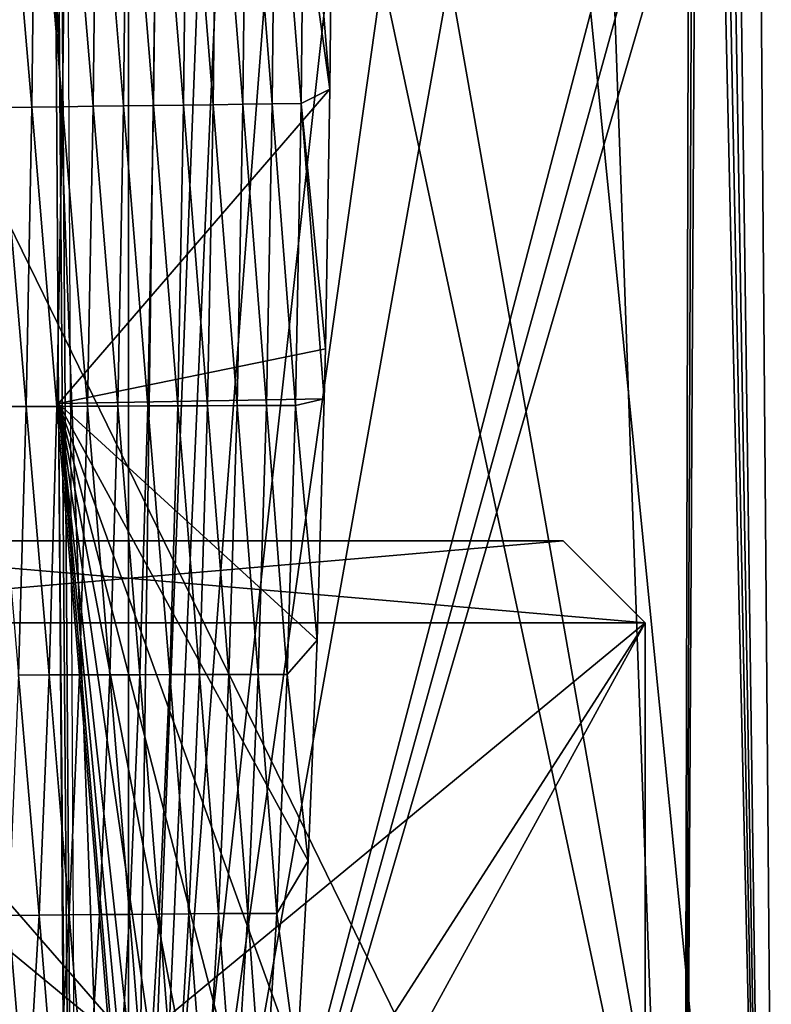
# Model space of a CAD drawing. Extents: x -54 to 446, y -6 to 1400.
# Tile 159 of 254: x -0.66 to 3.92, y 1352.17 to 1358.18. Entities that reach past the tile are written whole.
import ezdxf

# ---------------------------------------------------------------- set-up
doc = ezdxf.new("R2010")
doc.units = 0
doc.header["$LTSCALE"] = 52.148148
for name, color, linetype in [('1303', 7, 'CONTINUOUS'), ('1378', 7, 'CONTINUOUS'), ('1417', 7, 'CONTINUOUS'), ('1463', 7, 'CONTINUOUS'), ('1576', 7, 'CONTINUOUS'), ('45', 7, 'CONTINUOUS'), ('46', 7, 'CONTINUOUS'), ('47', 7, 'CONTINUOUS'), ('49', 7, 'CONTINUOUS'), ('50', 7, 'CONTINUOUS'), ('52', 7, 'CONTINUOUS'), ('53', 7, 'CONTINUOUS'), ('54', 7, 'CONTINUOUS'), ('55', 7, 'CONTINUOUS'), ('892', 7, 'CONTINUOUS'), ('898', 7, 'CONTINUOUS'), ('899', 7, 'CONTINUOUS'), ('999', 7, 'CONTINUOUS')]:
    doc.layers.add(name, color=color, linetype=linetype)

msp = doc.modelspace()

# ---------------------------------------------------------------- linework, layer by layer
at = {"layer": '1303', "color": 7, "linetype": 'CONTINUOUS'}
for points in [[(3.8827, 1347.4904, -13.4508), (20.9, 1362.1596, -10.0967), (3.5926, 1368.7622, -13.5312), (3.8827, 1347.4904, -13.4508)], [(9.0797, 1347.4692, -12.2351), (20.9, 1362.1596, -10.0967), (3.8827, 1347.4904, -13.4508), (9.0797, 1347.4692, -12.2351)]]:
    msp.add_3dface(points, dxfattribs=at)
at = {"layer": '1378', "color": 7, "linetype": 'CONTINUOUS'}
for points in [[(-0.4004, 1364.2625, 16.6897), (-4.0933, 1345.843, 13.9243), (-0.5189, 1387.5, 19.1321), (-0.4004, 1364.2625, 16.6897)], [(-0.5189, 1387.5, 19.1321), (-4.0933, 1345.843, 13.9243), (-1.8312, 1387.5, 18.9461), (-0.5189, 1387.5, 19.1321)], [(-0.301, 1345.8575, 14.7553), (-4.0933, 1345.843, 13.9243), (-0.4004, 1364.2625, 16.6897), (-0.301, 1345.8575, 14.7553)]]:
    msp.add_3dface(points, dxfattribs=at)
at = {"layer": '1417', "color": 7, "linetype": 'CONTINUOUS'}
for points in [[(-0.6573, 1393.9304, 22.8245), (-0.5183, 1370.3603, 20.3471), (-0.2327, 1334.041, 16.5298), (-0.6573, 1393.9304, 22.8245)], [(-0.6573, 1393.9304, 22.8245), (-0.2327, 1334.041, 16.5298), (19.4405, 1376.2624, 20.9675), (-0.6573, 1393.9304, 22.8245)], [(19.4405, 1376.2624, 20.9675), (-0.2327, 1334.041, 16.5298), (21.7845, 1362.9658, 19.5699), (19.4405, 1376.2624, 20.9675)], [(-0.5183, 1370.3603, 20.3471), (-0.4273, 1355.8355, 18.8205), (-0.2327, 1334.041, 16.5298), (-0.5183, 1370.3603, 20.3471)], [(21.7845, 1362.9658, 19.5699), (-0.2327, 1334.041, 16.5298), (24.9051, 1350.1293, 18.2208), (21.7845, 1362.9658, 19.5699)], [(-0.3229, 1341.8337, 17.3489), (-0.2327, 1334.041, 16.5298), (-0.4273, 1355.8355, 18.8205), (-0.3229, 1341.8337, 17.3489)]]:
    msp.add_3dface(points, dxfattribs=at)
at = {"layer": '1463', "color": 7, "linetype": 'CONTINUOUS'}
for points in [[(-0.4273, 1355.8355, 18.8205), (-0.5183, 1370.3603, 20.3471), (1.2273, 1357.7531, 19.1107), (-0.4273, 1355.8355, 18.8205)], [(1.2273, 1357.7531, 19.1107), (-0.5183, 1370.3603, 20.3471), (1.2493, 1359.9315, 19.3448), (1.2273, 1357.7531, 19.1107)], [(1.1998, 1356.1697, 18.9396), (-0.4273, 1355.8355, 18.8205), (1.2273, 1357.7531, 19.1107), (1.1998, 1356.1697, 18.9396)], [(1.1928, 1355.8642, 18.9065), (-0.4273, 1355.8355, 18.8205), (1.1998, 1356.1697, 18.9396), (1.1928, 1355.8642, 18.9065)], [(1.1501, 1354.3925, 18.7463), (-0.4273, 1355.8355, 18.8205), (1.1928, 1355.8642, 18.9065), (1.1501, 1354.3925, 18.7463)], [(-0.3229, 1341.8337, 17.3489), (-0.4273, 1355.8355, 18.8205), (0.4043, 1345.9518, 17.8077), (-0.3229, 1341.8337, 17.3489)], [(0.4043, 1345.9518, 17.8077), (-0.4273, 1355.8355, 18.8205), (0.4589, 1346.466, 17.8645), (0.4043, 1345.9518, 17.8077)], [(0.4589, 1346.466, 17.8645), (-0.4273, 1355.8355, 18.8205), (0.5349, 1347.125, 17.9377), (0.4589, 1346.466, 17.8645)], [(0.5349, 1347.125, 17.9377), (-0.4273, 1355.8355, 18.8205), (0.6717, 1348.2277, 18.0612), (0.5349, 1347.125, 17.9377)], [(0.6717, 1348.2277, 18.0612), (-0.4273, 1355.8355, 18.8205), (0.8102, 1349.3722, 18.19), (0.6717, 1348.2277, 18.0612)], [(0.8102, 1349.3722, 18.19), (-0.4273, 1355.8355, 18.8205), (0.9314, 1350.5879, 18.3263), (0.8102, 1349.3722, 18.19)], [(0.9314, 1350.5879, 18.3263), (-0.4273, 1355.8355, 18.8205), (1.0245, 1351.8173, 18.4631), (0.9314, 1350.5879, 18.3263)], [(1.0245, 1351.8173, 18.4631), (-0.4273, 1355.8355, 18.8205), (1.0943, 1353.0482, 18.599), (1.0245, 1351.8173, 18.4631)], [(1.0943, 1353.0482, 18.599), (-0.4273, 1355.8355, 18.8205), (1.1501, 1354.3925, 18.7463), (1.0943, 1353.0482, 18.599)]]:
    msp.add_3dface(points, dxfattribs=at)
at = {"layer": '1576', "color": 7, "linetype": 'CONTINUOUS'}
for points in [[(1.2273, 1357.7531, 19.1107), (1.2493, 1359.9315, 19.3448), (1.0726, 1359.6399, 19.3055), (1.2273, 1357.7531, 19.1107)], [(-0.0092, 1359.6096, 19.2487), (-0.1946, 1359.6044, 19.2342), (-0.0318, 1357.6505, 19.0385), (-0.0092, 1359.6096, 19.2487)], [(0.1522, 1357.653, 19.0509), (-0.0092, 1359.6096, 19.2487), (-0.0318, 1357.6505, 19.0385), (0.1522, 1357.653, 19.0509)], [(0.1748, 1359.6148, 19.2613), (-0.0092, 1359.6096, 19.2487), (0.1522, 1357.653, 19.0509), (0.1748, 1359.6148, 19.2613)], [(0.3349, 1357.6555, 19.0616), (0.1748, 1359.6148, 19.2613), (0.1522, 1357.653, 19.0509), (0.3349, 1357.6555, 19.0616)], [(0.3575, 1359.62, 19.2722), (0.1748, 1359.6148, 19.2613), (0.3349, 1357.6555, 19.0616), (0.3575, 1359.62, 19.2722)], [(0.5162, 1357.6579, 19.0707), (0.3575, 1359.62, 19.2722), (0.3349, 1357.6555, 19.0616), (0.5162, 1357.6579, 19.0707)], [(0.5386, 1359.6252, 19.2816), (0.3575, 1359.62, 19.2722), (0.5162, 1357.6579, 19.0707), (0.5386, 1359.6252, 19.2816)], [(0.6961, 1357.6603, 19.0787), (0.5386, 1359.6252, 19.2816), (0.5162, 1357.6579, 19.0707), (0.6961, 1357.6603, 19.0787)], [(0.7183, 1359.6303, 19.2899), (0.5386, 1359.6252, 19.2816), (0.6961, 1357.6603, 19.0787), (0.7183, 1359.6303, 19.2899)], [(0.8744, 1357.6624, 19.0861), (0.7183, 1359.6303, 19.2899), (0.6961, 1357.6603, 19.0787), (0.8744, 1357.6624, 19.0861)], [(0.8963, 1359.6352, 19.2977), (0.7183, 1359.6303, 19.2899), (0.8744, 1357.6624, 19.0861), (0.8963, 1359.6352, 19.2977)], [(1.0511, 1357.6643, 19.0934), (0.8963, 1359.6352, 19.2977), (0.8744, 1357.6624, 19.0861), (1.0511, 1357.6643, 19.0934)], [(1.0726, 1359.6399, 19.3055), (0.8963, 1359.6352, 19.2977), (1.0511, 1357.6643, 19.0934), (1.0726, 1359.6399, 19.3055)], [(1.2273, 1357.7531, 19.1107), (1.0726, 1359.6399, 19.3055), (1.0511, 1357.6643, 19.0934), (1.2273, 1357.7531, 19.1107)], [(-0.5908, 1357.643, 18.9894), (-0.7579, 1359.5893, 19.1782), (-0.7794, 1357.6406, 18.9687), (-0.5908, 1357.643, 18.9894)], [(-0.5689, 1359.5942, 19.1991), (-0.7579, 1359.5893, 19.1782), (-0.5908, 1357.643, 18.9894), (-0.5689, 1359.5942, 19.1991)], [(-0.4033, 1357.6454, 19.0079), (-0.5689, 1359.5942, 19.1991), (-0.5908, 1357.643, 18.9894), (-0.4033, 1357.6454, 19.0079)], [(-0.3811, 1359.5993, 19.2177), (-0.5689, 1359.5942, 19.1991), (-0.4033, 1357.6454, 19.0079), (-0.3811, 1359.5993, 19.2177)], [(-0.217, 1357.6479, 19.0243), (-0.3811, 1359.5993, 19.2177), (-0.4033, 1357.6454, 19.0079), (-0.217, 1357.6479, 19.0243)], [(-0.1946, 1359.6044, 19.2342), (-0.3811, 1359.5993, 19.2177), (-0.217, 1357.6479, 19.0243), (-0.1946, 1359.6044, 19.2342)], [(-0.0318, 1357.6505, 19.0385), (-0.1946, 1359.6044, 19.2342), (-0.217, 1357.6479, 19.0243), (-0.0318, 1357.6505, 19.0385)], [(1.1998, 1356.1697, 18.9396), (1.2273, 1357.7531, 19.1107), (1.0511, 1357.6643, 19.0934), (1.1998, 1356.1697, 18.9396)], [(-0.6244, 1355.818, 18.7917), (-0.7794, 1357.6406, 18.9687), (-0.8125, 1355.8172, 18.7709), (-0.6244, 1355.818, 18.7917)], [(-0.5908, 1357.643, 18.9894), (-0.7794, 1357.6406, 18.9687), (-0.6244, 1355.818, 18.7917), (-0.5908, 1357.643, 18.9894)], [(-0.4374, 1355.8188, 18.8102), (-0.5908, 1357.643, 18.9894), (-0.6244, 1355.818, 18.7917), (-0.4374, 1355.8188, 18.8102)], [(-0.4033, 1357.6454, 19.0079), (-0.5908, 1357.643, 18.9894), (-0.4374, 1355.8188, 18.8102), (-0.4033, 1357.6454, 19.0079)], [(-0.2514, 1355.8196, 18.8266), (-0.4033, 1357.6454, 19.0079), (-0.4374, 1355.8188, 18.8102), (-0.2514, 1355.8196, 18.8266)], [(-0.217, 1357.6479, 19.0243), (-0.4033, 1357.6454, 19.0079), (-0.2514, 1355.8196, 18.8266), (-0.217, 1357.6479, 19.0243)], [(-0.0664, 1355.8205, 18.8408), (-0.217, 1357.6479, 19.0243), (-0.2514, 1355.8196, 18.8266), (-0.0664, 1355.8205, 18.8408)], [(-0.0318, 1357.6505, 19.0385), (-0.217, 1357.6479, 19.0243), (-0.0664, 1355.8205, 18.8408), (-0.0318, 1357.6505, 19.0385)], [(0.1174, 1355.8213, 18.8531), (-0.0318, 1357.6505, 19.0385), (-0.0664, 1355.8205, 18.8408), (0.1174, 1355.8213, 18.8531)], [(0.1522, 1357.653, 19.0509), (-0.0318, 1357.6505, 19.0385), (0.1174, 1355.8213, 18.8531), (0.1522, 1357.653, 19.0509)], [(0.3, 1355.8221, 18.8637), (0.1522, 1357.653, 19.0509), (0.1174, 1355.8213, 18.8531), (0.3, 1355.8221, 18.8637)], [(0.3349, 1357.6555, 19.0616), (0.1522, 1357.653, 19.0509), (0.3, 1355.8221, 18.8637), (0.3349, 1357.6555, 19.0616)], [(0.4813, 1355.8228, 18.8728), (0.3349, 1357.6555, 19.0616), (0.3, 1355.8221, 18.8637), (0.4813, 1355.8228, 18.8728)], [(0.5162, 1357.6579, 19.0707), (0.3349, 1357.6555, 19.0616), (0.4813, 1355.8228, 18.8728), (0.5162, 1357.6579, 19.0707)], [(0.6612, 1355.8234, 18.8806), (0.5162, 1357.6579, 19.0707), (0.4813, 1355.8228, 18.8728), (0.6612, 1355.8234, 18.8806)], [(0.6961, 1357.6603, 19.0787), (0.5162, 1357.6579, 19.0707), (0.6612, 1355.8234, 18.8806), (0.6961, 1357.6603, 19.0787)], [(0.8396, 1355.8237, 18.8877), (0.6961, 1357.6603, 19.0787), (0.6612, 1355.8234, 18.8806), (0.8396, 1355.8237, 18.8877)], [(0.8744, 1357.6624, 19.0861), (0.6961, 1357.6603, 19.0787), (0.8396, 1355.8237, 18.8877), (0.8744, 1357.6624, 19.0861)], [(1.0166, 1355.8238, 18.8947), (0.8744, 1357.6624, 19.0861), (0.8396, 1355.8237, 18.8877), (1.0166, 1355.8238, 18.8947)], [(1.0511, 1357.6643, 19.0934), (0.8744, 1357.6624, 19.0861), (1.0166, 1355.8238, 18.8947), (1.0511, 1357.6643, 19.0934)], [(1.1928, 1355.8642, 18.9065), (1.0511, 1357.6643, 19.0934), (1.0166, 1355.8238, 18.8947), (1.1928, 1355.8642, 18.9065)], [(1.1928, 1355.8642, 18.9065), (1.1998, 1356.1697, 18.9396), (1.0511, 1357.6643, 19.0934), (1.1928, 1355.8642, 18.9065)], [(1.1501, 1354.3925, 18.7463), (1.1928, 1355.8642, 18.9065), (1.0166, 1355.8238, 18.8947), (1.1501, 1354.3925, 18.7463)], [(-0.6244, 1355.818, 18.7917), (-0.8125, 1355.8172, 18.7709), (-0.6715, 1354.1806, 18.6124), (-0.6244, 1355.818, 18.7917)], [(-0.4851, 1354.1812, 18.6312), (-0.6244, 1355.818, 18.7917), (-0.6715, 1354.1806, 18.6124), (-0.4851, 1354.1812, 18.6312)], [(-0.4374, 1355.8188, 18.8102), (-0.6244, 1355.818, 18.7917), (-0.4851, 1354.1812, 18.6312), (-0.4374, 1355.8188, 18.8102)], [(-0.2996, 1354.1819, 18.6477), (-0.4374, 1355.8188, 18.8102), (-0.4851, 1354.1812, 18.6312), (-0.2996, 1354.1819, 18.6477)], [(-0.2514, 1355.8196, 18.8266), (-0.4374, 1355.8188, 18.8102), (-0.2996, 1354.1819, 18.6477), (-0.2514, 1355.8196, 18.8266)], [(-0.1151, 1354.1825, 18.6622), (-0.2514, 1355.8196, 18.8266), (-0.2996, 1354.1819, 18.6477), (-0.1151, 1354.1825, 18.6622)], [(-0.0664, 1355.8205, 18.8408), (-0.2514, 1355.8196, 18.8266), (-0.1151, 1354.1825, 18.6622), (-0.0664, 1355.8205, 18.8408)], [(0.0684, 1354.1831, 18.6746), (-0.0664, 1355.8205, 18.8408), (-0.1151, 1354.1825, 18.6622), (0.0684, 1354.1831, 18.6746)], [(0.1174, 1355.8213, 18.8531), (-0.0664, 1355.8205, 18.8408), (0.0684, 1354.1831, 18.6746), (0.1174, 1355.8213, 18.8531)], [(0.2508, 1354.1836, 18.6854), (0.1174, 1355.8213, 18.8531), (0.0684, 1354.1831, 18.6746), (0.2508, 1354.1836, 18.6854)], [(0.3, 1355.8221, 18.8637), (0.1174, 1355.8213, 18.8531), (0.2508, 1354.1836, 18.6854), (0.3, 1355.8221, 18.8637)], [(0.4319, 1354.184, 18.6945), (0.3, 1355.8221, 18.8637), (0.2508, 1354.1836, 18.6854), (0.4319, 1354.184, 18.6945)], [(0.4813, 1355.8228, 18.8728), (0.3, 1355.8221, 18.8637), (0.4319, 1354.184, 18.6945), (0.4813, 1355.8228, 18.8728)], [(0.6117, 1354.1843, 18.7024), (0.4813, 1355.8228, 18.8728), (0.4319, 1354.184, 18.6945), (0.6117, 1354.1843, 18.7024)], [(0.6612, 1355.8234, 18.8806), (0.4813, 1355.8228, 18.8728), (0.6117, 1354.1843, 18.7024), (0.6612, 1355.8234, 18.8806)], [(0.7902, 1354.1843, 18.7095), (0.6612, 1355.8234, 18.8806), (0.6117, 1354.1843, 18.7024), (0.7902, 1354.1843, 18.7095)], [(0.8396, 1355.8237, 18.8877), (0.6612, 1355.8234, 18.8806), (0.7902, 1354.1843, 18.7095), (0.8396, 1355.8237, 18.8877)], [(0.9672, 1354.1841, 18.7164), (0.8396, 1355.8237, 18.8877), (0.7902, 1354.1843, 18.7095), (0.9672, 1354.1841, 18.7164)], [(1.0166, 1355.8238, 18.8947), (0.8396, 1355.8237, 18.8877), (0.9672, 1354.1841, 18.7164), (1.0166, 1355.8238, 18.8947)], [(1.1501, 1354.3925, 18.7463), (1.0166, 1355.8238, 18.8947), (0.9672, 1354.1841, 18.7164), (1.1501, 1354.3925, 18.7463)], [(1.0943, 1353.0482, 18.599), (1.1501, 1354.3925, 18.7463), (0.9672, 1354.1841, 18.7164), (1.0943, 1353.0482, 18.599)], [(-0.5466, 1352.7167, 18.4692), (-0.6715, 1354.1806, 18.6124), (-0.7323, 1352.7149, 18.45), (-0.5466, 1352.7167, 18.4692)], [(-0.4851, 1354.1812, 18.6312), (-0.6715, 1354.1806, 18.6124), (-0.5466, 1352.7167, 18.4692), (-0.4851, 1354.1812, 18.6312)], [(-0.3618, 1352.7185, 18.4862), (-0.4851, 1354.1812, 18.6312), (-0.5466, 1352.7167, 18.4692), (-0.3618, 1352.7185, 18.4862)], [(-0.2996, 1354.1819, 18.6477), (-0.4851, 1354.1812, 18.6312), (-0.3618, 1352.7185, 18.4862), (-0.2996, 1354.1819, 18.6477)], [(-0.1779, 1352.7203, 18.501), (-0.2996, 1354.1819, 18.6477), (-0.3618, 1352.7185, 18.4862), (-0.1779, 1352.7203, 18.501)], [(-0.1151, 1354.1825, 18.6622), (-0.2996, 1354.1819, 18.6477), (-0.1779, 1352.7203, 18.501), (-0.1151, 1354.1825, 18.6622)], [(0.0051, 1352.7219, 18.5138), (-0.1151, 1354.1825, 18.6622), (-0.1779, 1352.7203, 18.501), (0.0051, 1352.7219, 18.5138)], [(0.0684, 1354.1831, 18.6746), (-0.1151, 1354.1825, 18.6622), (0.0051, 1352.7219, 18.5138), (0.0684, 1354.1831, 18.6746)], [(0.187, 1352.7235, 18.5249), (0.0684, 1354.1831, 18.6746), (0.0051, 1352.7219, 18.5138), (0.187, 1352.7235, 18.5249)], [(0.2508, 1354.1836, 18.6854), (0.0684, 1354.1831, 18.6746), (0.187, 1352.7235, 18.5249), (0.2508, 1354.1836, 18.6854)], [(0.3678, 1352.725, 18.5344), (0.2508, 1354.1836, 18.6854), (0.187, 1352.7235, 18.5249), (0.3678, 1352.725, 18.5344)], [(0.4319, 1354.184, 18.6945), (0.2508, 1354.1836, 18.6854), (0.3678, 1352.725, 18.5344), (0.4319, 1354.184, 18.6945)], [(0.5474, 1352.7262, 18.5425), (0.4319, 1354.184, 18.6945), (0.3678, 1352.725, 18.5344), (0.5474, 1352.7262, 18.5425)], [(0.6117, 1354.1843, 18.7024), (0.4319, 1354.184, 18.6945), (0.5474, 1352.7262, 18.5425), (0.6117, 1354.1843, 18.7024)], [(0.7257, 1352.7273, 18.5498), (0.6117, 1354.1843, 18.7024), (0.5474, 1352.7262, 18.5425), (0.7257, 1352.7273, 18.5498)], [(0.7902, 1354.1843, 18.7095), (0.6117, 1354.1843, 18.7024), (0.7257, 1352.7273, 18.5498), (0.7902, 1354.1843, 18.7095)], [(0.9026, 1352.728, 18.5568), (0.7902, 1354.1843, 18.7095), (0.7257, 1352.7273, 18.5498), (0.9026, 1352.728, 18.5568)], [(0.9672, 1354.1841, 18.7164), (0.7902, 1354.1843, 18.7095), (0.9026, 1352.728, 18.5568), (0.9672, 1354.1841, 18.7164)], [(1.0943, 1353.0482, 18.599), (0.9672, 1354.1841, 18.7164), (0.9026, 1352.728, 18.5568), (1.0943, 1353.0482, 18.599)], [(1.0245, 1351.8173, 18.4631), (1.0943, 1353.0482, 18.599), (0.9026, 1352.728, 18.5568), (1.0245, 1351.8173, 18.4631)], [(-0.6222, 1351.4008, 18.3219), (-0.7323, 1352.7149, 18.45), (-0.807, 1351.3967, 18.3021), (-0.6222, 1351.4008, 18.3219)], [(-0.5466, 1352.7167, 18.4692), (-0.7323, 1352.7149, 18.45), (-0.6222, 1351.4008, 18.3219), (-0.5466, 1352.7167, 18.4692)], [(-0.4382, 1351.4049, 18.3394), (-0.5466, 1352.7167, 18.4692), (-0.6222, 1351.4008, 18.3219), (-0.4382, 1351.4049, 18.3394)], [(-0.3618, 1352.7185, 18.4862), (-0.5466, 1352.7167, 18.4692), (-0.4382, 1351.4049, 18.3394), (-0.3618, 1352.7185, 18.4862)], [(-0.255, 1351.4089, 18.3548), (-0.3618, 1352.7185, 18.4862), (-0.4382, 1351.4049, 18.3394), (-0.255, 1351.4089, 18.3548)], [(-0.1779, 1352.7203, 18.501), (-0.3618, 1352.7185, 18.4862), (-0.255, 1351.4089, 18.3548), (-0.1779, 1352.7203, 18.501)], [(-0.0727, 1351.4129, 18.3683), (-0.1779, 1352.7203, 18.501), (-0.255, 1351.4089, 18.3548), (-0.0727, 1351.4129, 18.3683)], [(0.0051, 1352.7219, 18.5138), (-0.1779, 1352.7203, 18.501), (-0.0727, 1351.4129, 18.3683), (0.0051, 1352.7219, 18.5138)], [(0.1087, 1351.4166, 18.3798), (0.0051, 1352.7219, 18.5138), (-0.0727, 1351.4129, 18.3683), (0.1087, 1351.4166, 18.3798)], [(0.187, 1352.7235, 18.5249), (0.0051, 1352.7219, 18.5138), (0.1087, 1351.4166, 18.3798), (0.187, 1352.7235, 18.5249)], [(0.289, 1351.4203, 18.3898), (0.187, 1352.7235, 18.5249), (0.1087, 1351.4166, 18.3798), (0.289, 1351.4203, 18.3898)], [(0.3678, 1352.725, 18.5344), (0.187, 1352.7235, 18.5249), (0.289, 1351.4203, 18.3898), (0.3678, 1352.725, 18.5344)], [(0.4682, 1351.4237, 18.3984), (0.3678, 1352.725, 18.5344), (0.289, 1351.4203, 18.3898), (0.4682, 1351.4237, 18.3984)], [(0.5474, 1352.7262, 18.5425), (0.3678, 1352.725, 18.5344), (0.4682, 1351.4237, 18.3984), (0.5474, 1352.7262, 18.5425)], [(0.6461, 1351.4269, 18.4061), (0.5474, 1352.7262, 18.5425), (0.4682, 1351.4237, 18.3984), (0.6461, 1351.4269, 18.4061)], [(0.7257, 1352.7273, 18.5498), (0.5474, 1352.7262, 18.5425), (0.6461, 1351.4269, 18.4061), (0.7257, 1352.7273, 18.5498)], [(0.8228, 1351.4298, 18.4133), (0.7257, 1352.7273, 18.5498), (0.6461, 1351.4269, 18.4061), (0.8228, 1351.4298, 18.4133)], [(0.9026, 1352.728, 18.5568), (0.7257, 1352.7273, 18.5498), (0.8228, 1351.4298, 18.4133), (0.9026, 1352.728, 18.5568)], [(1.0245, 1351.8173, 18.4631), (0.9026, 1352.728, 18.5568), (0.8228, 1351.4298, 18.4133), (1.0245, 1351.8173, 18.4631)]]:
    msp.add_3dface(points, dxfattribs=at)
at = {"layer": '45', "linetype": 'CONTINUOUS'}
for points in [[(-2.65, 1355, -3.7), (2.65, 1355, -3.7), (2.65, 1355, -4.5), (-2.65, 1355, -3.7)], [(-2.65, 1355, -4.5), (-2.65, 1355, -3.7), (2.65, 1355, -4.5), (-2.65, 1355, -4.5)], [(-2.65, 1355, 4.5), (2.65, 1355, 4.5), (2.65, 1355, 3.7), (-2.65, 1355, 4.5)], [(-2.65, 1355, 3.7), (-2.65, 1355, 4.5), (2.65, 1355, 3.7), (-2.65, 1355, 3.7)]]:
    msp.add_3dface(points, dxfattribs=at)
at = {"layer": '46', "linetype": 'CONTINUOUS'}
for points in [[(3.15, 1343, -3.7), (3.15, 1343, -4.5), (3.15, 1354.5, -4.5), (3.15, 1343, -3.7)], [(3.15, 1354.5, -3.7), (3.15, 1343, -3.7), (3.15, 1354.5, -4.5), (3.15, 1354.5, -3.7)]]:
    msp.add_3dface(points, dxfattribs=at)
at = {"layer": '47', "linetype": 'CONTINUOUS'}
for points in [[(-2.65, 1355, -4.5), (3.15, 1354.5, -4.5), (-3.15, 1354.5, -4.5), (-2.65, 1355, -4.5)], [(-2.65, 1355, -4.5), (2.65, 1355, -4.5), (3.15, 1354.5, -4.5), (-2.65, 1355, -4.5)], [(3.15, 1343, -4.5), (-3.15, 1343, -4.5), (-3.15, 1354.5, -4.5), (3.15, 1343, -4.5)], [(3.15, 1343, -4.5), (-3.15, 1354.5, -4.5), (-0.9, 1351, -4.5), (3.15, 1343, -4.5)], [(-3.15, 1354.5, -4.5), (3.15, 1354.5, -4.5), (0, 1351.9, -4.5), (-3.15, 1354.5, -4.5)], [(-3.15, 1354.5, -4.5), (0, 1351.9, -4.5), (-0.9, 1351, -4.5), (-3.15, 1354.5, -4.5)], [(0, 1351.9, -4.5), (3.15, 1354.5, -4.5), (0.9, 1351, -4.5), (0, 1351.9, -4.5)], [(3.15, 1354.5, -4.5), (3.15, 1343, -4.5), (0.9, 1351, -4.5), (3.15, 1354.5, -4.5)]]:
    msp.add_3dface(points, dxfattribs=at)
at = {"layer": '49', "linetype": 'CONTINUOUS'}
for points in [[(2.65, 1355, -3.7), (-2.65, 1355, -3.7), (-3.15, 1354.5, -3.7), (2.65, 1355, -3.7)], [(3.15, 1354.5, -3.7), (2.65, 1355, -3.7), (-3.15, 1354.5, -3.7), (3.15, 1354.5, -3.7)], [(-3.15, 1343, -3.7), (3.15, 1343, -3.7), (3.15, 1354.5, -3.7), (-3.15, 1343, -3.7)], [(-3.15, 1343, -3.7), (3.15, 1354.5, -3.7), (0.9, 1351, -3.7), (-3.15, 1343, -3.7)], [(3.15, 1354.5, -3.7), (-3.15, 1354.5, -3.7), (0, 1351.9, -3.7), (3.15, 1354.5, -3.7)], [(0, 1351.9, -3.7), (-3.15, 1354.5, -3.7), (-0.9, 1351, -3.7), (0, 1351.9, -3.7)], [(3.15, 1354.5, -3.7), (0, 1351.9, -3.7), (0.9, 1351, -3.7), (3.15, 1354.5, -3.7)]]:
    msp.add_3dface(points, dxfattribs=at)
at = {"layer": '50', "linetype": 'CONTINUOUS'}
for points in [[(-3.15, 1354.5, 3.7), (-2.65, 1355, 3.7), (3.15, 1354.5, 3.7), (-3.15, 1354.5, 3.7)], [(-2.65, 1355, 3.7), (2.65, 1355, 3.7), (3.15, 1354.5, 3.7), (-2.65, 1355, 3.7)], [(3.15, 1343, 3.7), (-3.15, 1343, 3.7), (-3.15, 1354.5, 3.7), (3.15, 1343, 3.7)], [(3.15, 1343, 3.7), (-3.15, 1354.5, 3.7), (-0.9, 1351, 3.7), (3.15, 1343, 3.7)], [(-3.15, 1354.5, 3.7), (3.15, 1354.5, 3.7), (0, 1351.9, 3.7), (-3.15, 1354.5, 3.7)], [(-3.15, 1354.5, 3.7), (0, 1351.9, 3.7), (-0.9, 1351, 3.7), (-3.15, 1354.5, 3.7)], [(0, 1351.9, 3.7), (3.15, 1354.5, 3.7), (0.9, 1351, 3.7), (0, 1351.9, 3.7)], [(3.15, 1354.5, 3.7), (3.15, 1343, 3.7), (0.9, 1351, 3.7), (3.15, 1354.5, 3.7)]]:
    msp.add_3dface(points, dxfattribs=at)
at = {"layer": '52', "linetype": 'CONTINUOUS'}
for points in [[(2.65, 1355, 4.5), (-2.65, 1355, 4.5), (-3.15, 1354.5, 4.5), (2.65, 1355, 4.5)], [(2.65, 1355, 4.5), (-3.15, 1354.5, 4.5), (3.15, 1354.5, 4.5), (2.65, 1355, 4.5)], [(-3.15, 1343, 4.5), (3.15, 1343, 4.5), (3.15, 1354.5, 4.5), (-3.15, 1343, 4.5)], [(-3.15, 1343, 4.5), (3.15, 1354.5, 4.5), (0.9, 1351, 4.5), (-3.15, 1343, 4.5)], [(3.15, 1354.5, 4.5), (-3.15, 1354.5, 4.5), (0, 1351.9, 4.5), (3.15, 1354.5, 4.5)], [(0, 1351.9, 4.5), (-3.15, 1354.5, 4.5), (-0.9, 1351, 4.5), (0, 1351.9, 4.5)], [(3.15, 1354.5, 4.5), (0, 1351.9, 4.5), (0.9, 1351, 4.5), (3.15, 1354.5, 4.5)]]:
    msp.add_3dface(points, dxfattribs=at)
at = {"layer": '53', "linetype": 'CONTINUOUS'}
for points in [[(3.15, 1343, 4.5), (3.15, 1343, 3.7), (3.15, 1354.5, 3.7), (3.15, 1343, 4.5)], [(3.15, 1343, 4.5), (3.15, 1354.5, 3.7), (3.15, 1354.5, 4.5), (3.15, 1343, 4.5)]]:
    msp.add_3dface(points, dxfattribs=at)
at = {"layer": '54', "linetype": 'CONTINUOUS'}
for points in [[(2.65, 1355, -4.5), (2.65, 1355, -3.7), (3.15, 1354.5, -4.5), (2.65, 1355, -4.5)], [(2.65, 1355, -3.7), (3.15, 1354.5, -3.7), (3.15, 1354.5, -4.5), (2.65, 1355, -3.7)]]:
    msp.add_3dface(points, dxfattribs=at)
at = {"layer": '55', "linetype": 'CONTINUOUS'}
for points in [[(2.65, 1355, 3.7), (2.65, 1355, 4.5), (3.15, 1354.5, 3.7), (2.65, 1355, 3.7)], [(3.15, 1354.5, 3.7), (2.65, 1355, 4.5), (3.15, 1354.5, 4.5), (3.15, 1354.5, 3.7)]]:
    msp.add_3dface(points, dxfattribs=at)
at = {"layer": '892', "color": 7, "linetype": 'CONTINUOUS'}
for points in [[(3.8827, 1347.4904, -13.4508), (-3, 1386.6, -13.6748), (-3.5, 1382.1, -13.5554), (3.8827, 1347.4904, -13.4508)], [(-3, 1386.6, -13.6748), (3.8827, 1347.4904, -13.4508), (0, 1386.6, -14), (-3, 1386.6, -13.6748)], [(0, 1386.6, -14), (3.8827, 1347.4904, -13.4508), (3, 1386.6, -13.6748), (0, 1386.6, -14)], [(3, 1386.6, -13.6748), (3.8827, 1347.4904, -13.4508), (3.1128, 1386.6014, -13.6496), (3, 1386.6, -13.6748)], [(3.8827, 1347.4904, -13.4508), (3.2259, 1386.6057, -13.6233), (3.1128, 1386.6014, -13.6496), (3.8827, 1347.4904, -13.4508)], [(3.8827, 1347.4904, -13.4508), (3.5926, 1368.7622, -13.5312), (3.2259, 1386.6057, -13.6233), (3.8827, 1347.4904, -13.4508)], [(3.8827, 1347.4904, -13.4508), (-3.5, 1382.1, -13.5554), (-3.5, 1362.6, -13.5554), (3.8827, 1347.4904, -13.4508)], [(-5.8319, 1358.6567, -12.7275), (3.8827, 1347.4904, -13.4508), (-3.5, 1362.6, -13.5554), (-5.8319, 1358.6567, -12.7275)], [(-6.1491, 1347.4752, -12.5773), (3.8827, 1347.4904, -13.4508), (-5.8319, 1358.6567, -12.7275), (-6.1491, 1347.4752, -12.5773)]]:
    msp.add_3dface(points, dxfattribs=at)
at = {"layer": '898', "color": 7, "linetype": 'CONTINUOUS'}
for points in [[(-8.9091, 1347.1001, 8.9099), (0, 1347.0357, 12.6), (-7.5108, 1389, 10.1167), (-8.9091, 1347.1001, 8.9099)], [(-7.5108, 1389, 10.1167), (0, 1347.0357, 12.6), (0, 1389, 12.6), (-7.5108, 1389, 10.1167)], [(0, 1386.6, -12.6), (0, 1347.4756, -12.6), (-3.5, 1362.6, -12.1041), (0, 1386.6, -12.6)], [(0, 1347.4756, -12.6), (-8.9091, 1347.4112, -8.9099), (-3.5, 1362.6, -12.1041), (0, 1347.4756, -12.6)]]:
    msp.add_3dface(points, dxfattribs=at)
at = {"layer": '899', "color": 7, "linetype": 'CONTINUOUS'}
for points in [[(0, 1389, 12.6), (0, 1347.0357, 12.6), (8.9091, 1347.1001, 8.9099), (0, 1389, 12.6)], [(0, 1389, 12.6), (8.9091, 1347.1001, 8.9099), (10.866, 1389, 6.3788), (0, 1389, 12.6)], [(7.2512, 1388.0724, -10.3044), (0, 1347.4756, -12.6), (5.6388, 1387.4549, -11.2678), (7.2512, 1388.0724, -10.3044)], [(0, 1347.4756, -12.6), (7.2512, 1388.0724, -10.3044), (8.1496, 1378.5496, -9.6096), (0, 1347.4756, -12.6)], [(5.6388, 1387.4549, -11.2678), (0, 1347.4756, -12.6), (4.3671, 1386.8127, -11.819), (5.6388, 1387.4549, -11.2678)], [(0, 1347.4756, -12.6), (3, 1386.6, -12.2376), (4.3671, 1386.8127, -11.819), (0, 1347.4756, -12.6)], [(0, 1347.4756, -12.6), (0, 1386.6, -12.6), (1.5109, 1386.6, -12.5091), (0, 1347.4756, -12.6)], [(3, 1386.6, -12.2376), (0, 1347.4756, -12.6), (1.5109, 1386.6, -12.5091), (3, 1386.6, -12.2376)], [(0, 1347.4756, -12.6), (8.1496, 1378.5496, -9.6096), (8.5105, 1378.1886, -9.2914), (0, 1347.4756, -12.6)], [(8.8567, 1377.8425, -8.9621), (0, 1347.4756, -12.6), (8.5105, 1378.1886, -9.2914), (8.8567, 1377.8425, -8.9621)], [(8.9091, 1347.4112, -8.9099), (0, 1347.4756, -12.6), (8.8567, 1377.8425, -8.9621), (8.9091, 1347.4112, -8.9099)]]:
    msp.add_3dface(points, dxfattribs=at)
at = {"layer": '999', "color": 7, "linetype": 'CONTINUOUS'}
for points in [[(-3.3836, 1346.5, -15.6381), (-1.7853, 1394.5951, -15.9001), (-0.0005, 1346.5, -16), (-3.3836, 1346.5, -15.6381)], [(-1.7853, 1394.5951, -15.9001), (0.5839, 1389.8321, -15.9893), (-0.0005, 1346.5, -16), (-1.7853, 1394.5951, -15.9001)], [(0.5839, 1389.8321, -15.9893), (1.8827, 1388.5024, -15.8889), (-0.0005, 1346.5, -16), (0.5839, 1389.8321, -15.9893)], [(-0.0005, 1346.5, -16), (1.8827, 1388.5024, -15.8889), (3.3826, 1346.5, -15.6383), (-0.0005, 1346.5, -16)], [(1.8827, 1388.5024, -15.8889), (3.4842, 1388.1, -15.616), (3.3826, 1346.5, -15.6383), (1.8827, 1388.5024, -15.8889)], [(3.6159, 1388.0996, -15.5861), (3.3826, 1346.5, -15.6383), (3.55, 1388.1, -15.6012), (3.6159, 1388.0996, -15.5861)], [(3.3826, 1346.5, -15.6383), (3.4842, 1388.1, -15.616), (3.55, 1388.1, -15.6012), (3.3826, 1346.5, -15.6383)], [(3.3826, 1346.5, -15.6383), (3.6159, 1388.0996, -15.5861), (3.9546, 1346.3921, -15.5036), (3.3826, 1346.5, -15.6383)], [(3.6159, 1388.0996, -15.5861), (4.0614, 1369.4853, -15.4759), (3.9546, 1346.3921, -15.5036), (3.6159, 1388.0996, -15.5861)]]:
    msp.add_3dface(points, dxfattribs=at)

doc.saveas('drawing.dxf')
